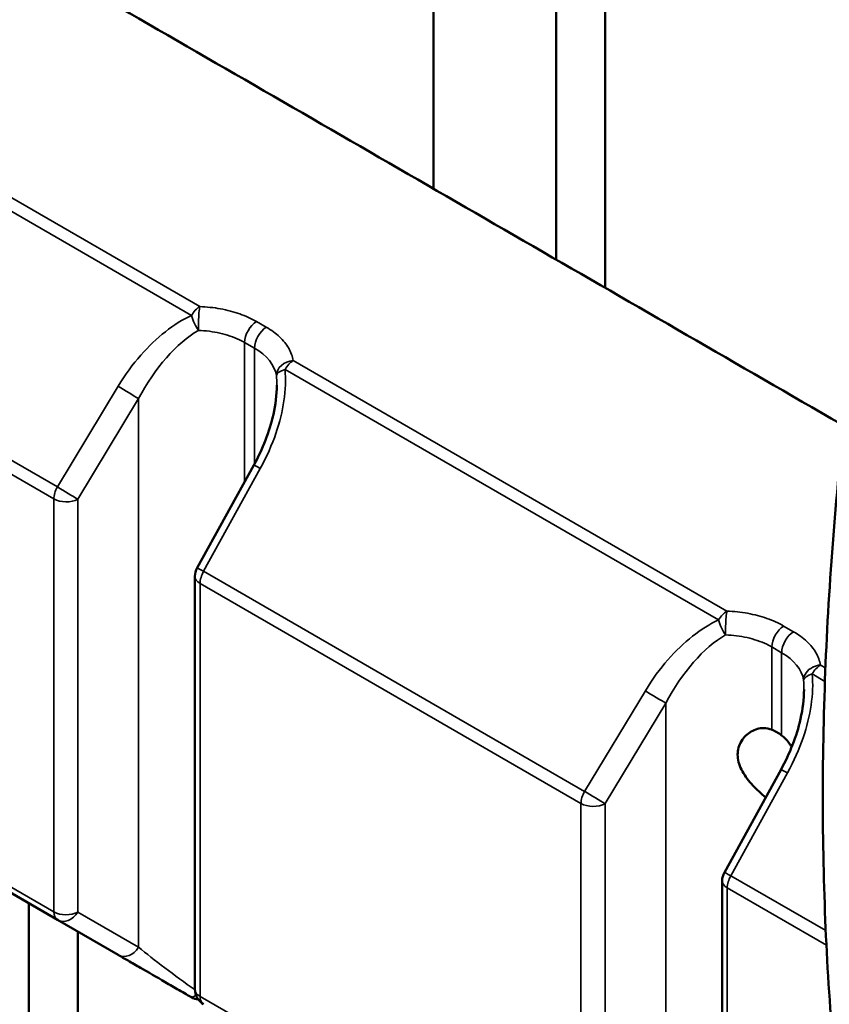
# Model space of a CAD drawing. Header units: millimetres. Extents: x 0 to 2100, y 0 to 1485.
# Tile 101 of 256: x 1695 to 1718, y 1102 to 1130. Entities that reach past the tile are written whole.
import ezdxf

# ---------------------------------------------------------------- set-up
doc = ezdxf.new("R2010")
doc.units = ezdxf.units.MM
doc.header["$LTSCALE"] = 5
doc.layers.add('Sichtbar (ISO)', color=7, linetype='Continuous', lineweight=50)
doc.layers.add('Sichtbar schmal (ISO)', color=7, linetype='Continuous', lineweight=35)

msp = doc.modelspace()

# ---------------------------------------------------------------- linework, layer by layer
at = {"layer": 'Sichtbar (ISO)'}
for p, q in [((1706.879, 1125.394), (1706.879, 1142.417)), ((1711.829, 1122.536), (1711.829, 1141.192)), ((1710.415, 1140.376), (1710.415, 1123.352)), ((1700.064, 1114.461), (1701.698, 1117.427)), ((1700.002, 1102.316), (1700.002, 1114.22)), ((1715.302, 1112.584), (1715.302, 1112.584)), ((1717.557, 1111.282), (1717.557, 1111.282)), ((1715.267, 1105.684), (1716.901, 1108.65)), ((1696.034, 1104.319), (1690.565, 1107.476)), ((1715.205, 1093.539), (1715.205, 1105.443)), ((1695.212, 1104.794), (1695.212, 1097.316)), ((1696.626, 1104.541), (1696.626, 1104.542)), ((1696.034, 1104.319), (1696.034, 1104.319)), ((1697.786, 1103.307), (1696.034, 1104.319)), ((1696.034, 1104.319), (1696.034, 1104.319)), ((1696.626, 1098.132), (1696.626, 1103.977)), ((1699.901, 1102.087), (1699.901, 1102.087))]:
    msp.add_line(p, q, dxfattribs=at)
for centre, start, end in [((1700.502, 1114.22), 151.1553, 180.0004), ((1715.705, 1105.443), 151.1553, 180.0004), ((1700.151, 1102.52), 240, 263.9729), ((1700.502, 1102.316), 180, 240.0001)]:
    msp.add_arc(centre, 0.5, start, end, dxfattribs=at)
for centre, major_axis, ratio, start_param, end_param in [((1700.158, 1118.171), (1.492, 3.139), 0.516259, 5.456586, 5.45659), ((1715.361, 1109.394), (1.492, 3.139), 0.516259, 5.456586, 5.45659), ((1716.778, 1108.669), (-0.65, 1.126), 0.577351, 5.342569, 5.65286)]:
    msp.add_ellipse(centre, major_axis=major_axis, ratio=ratio, start_param=start_param, end_param=end_param, dxfattribs=at)
for points, knots in [([(1718.9, 1118.453), (1712.986, 1121.868), (1707.073, 1125.282), (1695.245, 1132.111), (1689.332, 1135.525), (1683.418, 1138.939)], [0.000001, 0.000001, 0.000001, 0.000001, 2.508959, 2.508959, 5.017918, 5.017918, 5.017918, 5.017918]), ([(1701.698, 1117.427), (1701.952, 1117.887), (1702.15, 1118.387), (1702.325, 1119.169), (1702.362, 1119.456), (1702.362, 1119.731)], [0, 0, 0, 0, 0.1574881, 0.1574881, 0.2467167, 0.2467167, 0.2467167, 0.2467167]), ([(1718.615, 1098.613), (1718.479, 1099.801), (1718.371, 1101.009), (1718.208, 1103.458), (1718.154, 1104.699), (1718.1, 1107.213), (1718.1, 1108.486), (1718.154, 1111.059), (1718.208, 1112.36), (1718.37, 1114.987), (1718.478, 1116.313), (1718.613, 1117.65)], [4.5895348, 4.5895348, 4.5895348, 4.5895348, 4.6386765, 4.6386765, 4.6878181, 4.6878181, 4.7369598, 4.7369598, 4.7861015, 4.7861015, 4.8352432, 4.8352432, 4.8352432, 4.8352432]), ([(1716.901, 1108.65), (1717.154, 1109.11), (1717.352, 1109.61), (1717.528, 1110.392), (1717.565, 1110.679), (1717.565, 1110.954)], [0, 0, 0, 0, 0.1574881, 0.1574881, 0.2467168, 0.2467168, 0.2467168, 0.2467168]), ([(1716.458, 1107.845), (1716.442, 1107.858), (1716.427, 1107.871), (1716.284, 1107.994), (1716.155, 1108.118), (1715.937, 1108.365), (1715.833, 1108.505), (1715.69, 1108.794), (1715.651, 1108.943), (1715.651, 1109.216), (1715.689, 1109.353), (1715.831, 1109.587), (1715.934, 1109.683), (1716.151, 1109.809), (1716.281, 1109.847), (1716.487, 1109.844), (1716.564, 1109.829), (1716.636, 1109.8)], [-0.5611334, -0.5611334, -0.5611334, -0.5611334, -0.5552334, -0.5552334, -0.5058401, -0.5058401, -0.4555604, -0.4555604, -0.4052808, -0.4052808, -0.3553187, -0.3553187, -0.3053567, -0.3053567, -0.255646, -0.255646, -0.2257578, -0.2257578, -0.2257578, -0.2257578]), ([(1716.92, 1109.636), (1716.991, 1109.582), (1717.058, 1109.515), (1717.149, 1109.394), (1717.18, 1109.347), (1717.209, 1109.297)], [0.22576322, 0.22576322, 0.22576322, 0.22576322, 0.25532085, 0.25532085, 0.27243232, 0.27243232, 0.27243232, 0.27243232])]:
    msp.add_open_spline(points, degree=3, knots=knots, dxfattribs=at)
for points in [[(1698.071, 1103.143), (1697.97, 1103.201), (1697.875, 1103.256), (1697.786, 1103.307)], [(1698.432, 1102.934), (1698.309, 1103.005), (1698.188, 1103.075), (1698.071, 1103.143)], [(1699.143, 1102.524), (1698.888, 1102.671), (1698.65, 1102.809), (1698.432, 1102.934)], [(1699.342, 1102.409), (1699.275, 1102.448), (1699.208, 1102.486), (1699.143, 1102.524)], [(1699.751, 1102.173), (1699.611, 1102.254), (1699.474, 1102.333), (1699.342, 1102.409)], [(1699.901, 1102.087), (1699.85, 1102.116), (1699.8, 1102.144), (1699.751, 1102.173)]]:
    msp.add_open_spline(points, degree=3, dxfattribs=at)
at = {"layer": 'Sichtbar schmal (ISO)'}
for p, q in [((1700.138, 1121.996), (1687.632, 1129.217)), ((1699.901, 1121.74), (1687.395, 1128.96)), ((1685.049, 1123.141), (1696.034, 1116.799)), ((1695.93, 1116.451), (1684.946, 1122.793)), ((1701.774, 1121.565), (1702.058, 1121.401)), ((1701.433, 1120.96), (1701.433, 1116.946)), ((1701.717, 1120.796), (1701.433, 1120.96)), ((1701.717, 1117.462), (1701.717, 1120.796)), ((1715.341, 1113.219), (1702.835, 1120.439)), ((1715.103, 1112.963), (1702.598, 1120.183)), ((1696.034, 1116.799), (1697.786, 1119.698)), ((1696.625, 1116.444), (1698.377, 1119.342)), ((1698.377, 1103.529), (1698.377, 1119.342)), ((1701.886, 1117.33), (1700.252, 1114.364)), ((1695.93, 1104.548), (1695.93, 1116.451)), ((1696.625, 1116.444), (1696.628, 1104.543)), ((1700.252, 1114.364), (1711.237, 1108.022)), ((1711.133, 1107.674), (1700.149, 1114.015)), ((1700.149, 1114.015), (1700.149, 1102.112)), ((1716.977, 1112.788), (1717.261, 1112.624)), ((1716.92, 1112.019), (1716.636, 1112.183)), ((1716.636, 1112.183), (1716.636, 1109.8)), ((1716.92, 1109.636), (1716.92, 1112.019)), ((1718.183, 1111.579), (1718.038, 1111.662)), ((1718.168, 1111.193), (1717.801, 1111.405)), ((1684.946, 1110.89), (1695.93, 1104.548)), ((1711.237, 1108.022), (1712.989, 1110.92)), ((1711.828, 1107.667), (1713.58, 1110.565)), ((1713.58, 1094.752), (1713.58, 1110.565)), ((1717.089, 1108.553), (1715.455, 1105.587)), ((1711.133, 1095.77), (1711.133, 1107.674)), ((1711.828, 1107.667), (1711.831, 1095.766)), ((1715.455, 1105.587), (1718.191, 1104.007)), ((1715.352, 1105.238), (1715.352, 1093.335)), ((1718.211, 1103.588), (1715.352, 1105.238)), ((1698.377, 1103.529), (1696.628, 1104.543)), ((1700.149, 1102.112), (1711.133, 1095.77))]:
    msp.add_line(p, q, dxfattribs=at)
for centre, major_axis, ratio, start_param, end_param in [((1700.151, 1121.596), (-0.25, -0.433), 0.577351, 3.961903, 4.712558), ((1700.151, 1121.596), (-0.02, -0.5), 0.095294, 4.255282, 5.328687), ((1701.787, 1121.164), (-0.25, -0.433), 0.577344, 3.961893, 5.497783), ((1702.071, 1121), (-0.25, -0.433), 0.577344, 3.96189, 5.497784), ((1699.876, 1118.34), (1.49, 3.133), 0.515731, 0.642932, 1.495539), ((1702.848, 1120.038), (-0.493, -0.084), 0.799371, 4.601476, 6.145319), ((1702.848, 1120.038), (0.25, 0.433), 0.577351, 0.820289, 1.570922), ((1700.158, 1118.171), (1.492, 3.139), 0.516259, 5.45659, 5.55781), ((1698.036, 1119.553), (0.428, -0.259), 0.014248, 4.097052, 5.643176), ((1702.136, 1117.186), (-0.438, 0.241), 0.014256, 5.327726, 6.283185), ((1696.284, 1116.655), (0.25, 0.433), 0.577351, 1.570816, 2.356184), ((1696.284, 1116.655), (0.428, -0.259), 0.014248, 4.097053, 5.643176), ((1696.284, 1116.655), (-0.5, 0), 0.577351, 0.785408, 2.321298), ((1700.502, 1114.22), (-0.438, 0.241), 0.014256, 5.327725, 6.283185), ((1700.502, 1114.22), (-0.25, -0.433), 0.577351, 4.712347, 5.497733), ((1700.502, 1114.22), (-0.5, 0), 0.577324, 6.283125, 7.068529), ((1715.353, 1112.818), (-0.25, -0.433), 0.577351, 3.961876, 4.712542), ((1715.353, 1112.818), (-0.02, -0.5), 0.095189, 4.255313, 5.328682), ((1716.99, 1112.387), (-0.25, -0.433), 0.577348, 3.96189, 5.497779), ((1717.274, 1112.223), (-0.25, -0.433), 0.577348, 3.961886, 5.497781), ((1715.079, 1109.563), (1.49, 3.133), 0.515732, 0.643068, 1.495537), ((1718.051, 1111.261), (-0.493, -0.084), 0.799384, 5.072035, 6.145484), ((1718.051, 1111.261), (0.25, 0.433), 0.577351, 0.820349, 1.571003), ((1715.361, 1109.394), (1.492, 3.139), 0.516259, 5.45659, 5.557689), ((1713.239, 1110.776), (0.428, -0.259), 0.014248, 4.097052, 5.643176), ((1717.339, 1108.409), (-0.438, 0.241), 0.014256, 5.327726, 6.283185), ((1711.487, 1107.878), (0.25, 0.433), 0.577351, 1.570816, 2.356184), ((1711.487, 1107.878), (0.428, -0.259), 0.014248, 4.097053, 5.643176), ((1711.487, 1107.878), (-0.5, 0), 0.577351, 0.785408, 2.321298), ((1715.705, 1105.443), (-0.438, 0.241), 0.014256, 5.327725, 6.283185), ((1715.705, 1105.443), (-0.25, -0.433), 0.577351, 4.712347, 5.497733), ((1715.705, 1105.443), (-0.5, 0), 0.577324, 6.283125, 7.068529), ((1696.284, 1104.752), (-0.25, -0.433), 0.577338, 5.497745, 6.283155), ((1696.284, 1104.752), (0.5, 0), 0.577425, 3.927023, 5.46291), ((1696.284, 1104.752), (-0.25, -0.433), 0.802, 0, 1.546119), ((1698.036, 1103.74), (-0.25, -0.433), 0.802, 6.283185, 7.829309), ((1699.879, 1102.677), (2.198, -1.575), 0.087084, 4.024304, 4.831119), ((1700.151, 1102.52), (-0.25, -0.433), 0.577352, 6.283016, 6.283182), ((1700.502, 1102.316), (-0.5, 0), 0.577351, 0, 0.785406), ((1700.502, 1102.316), (-0.25, -0.433), 0.577347, 5.497829, 6.283182)]:
    msp.add_ellipse(centre, major_axis=major_axis, ratio=ratio, start_param=start_param, end_param=end_param, dxfattribs=at)
for points in [[(1700.138, 1121.996), (1700.131, 1121.953), (1700.123, 1121.892), (1700.117, 1121.818)], [(1700.138, 1121.996), (1700.341, 1121.988), (1700.744, 1121.944), (1701.304, 1121.797), (1701.629, 1121.649), (1701.774, 1121.565)], [(1700.1, 1121.308), (1700.022, 1121.415), (1699.936, 1121.591), (1699.901, 1121.74)], [(1701.717, 1120.796), (1702.072, 1120.592), (1702.3, 1120.309), (1702.35, 1120.009)], [(1702.598, 1120.183), (1702.451, 1120.139), (1702.358, 1120.066), (1702.35, 1120.009)], [(1715.341, 1113.219), (1715.334, 1113.176), (1715.326, 1113.115), (1715.319, 1113.041)], [(1715.303, 1112.531), (1715.224, 1112.638), (1715.138, 1112.814), (1715.103, 1112.963)], [(1717.261, 1112.624), (1717.407, 1112.54), (1717.665, 1112.351), (1717.93, 1112.022), (1718.018, 1111.783), (1718.038, 1111.662)], [(1716.92, 1112.019), (1717.275, 1111.814), (1717.503, 1111.531), (1717.553, 1111.232)], [(1717.814, 1111.6), (1717.887, 1111.636), (1717.966, 1111.656), (1718.038, 1111.662)], [(1717.801, 1111.405), (1717.828, 1111.114), (1717.801, 1110.511), (1717.573, 1109.576), (1717.279, 1108.898), (1717.089, 1108.553)], [(1717.801, 1111.405), (1717.654, 1111.361), (1717.561, 1111.288), (1717.553, 1111.232)], [(1699.901, 1102.087), (1699.925, 1102.072), (1699.975, 1102.102), (1700.03, 1102.155)]]:
    msp.add_open_spline(points, degree=3, dxfattribs=at)
for points, knots in [([(1697.786, 1119.698), (1697.989, 1120.034), (1698.428, 1120.627), (1699.141, 1121.306), (1699.642, 1121.621), (1699.901, 1121.74)], [0, 0, 0, 0, 0.3333333, 0.6666667, 0.9999995, 0.9999995, 0.9999995, 0.9999995]), ([(1702.058, 1121.401), (1702.204, 1121.317), (1702.462, 1121.128), (1702.727, 1120.799), (1702.815, 1120.56), (1702.835, 1120.439)], [0, 0, 0, 0, 0.3333333, 0.6666667, 0.9999998, 0.9999998, 0.9999998, 0.9999998]), ([(1700.1, 1121.308), (1700.313, 1121.301), (1700.522, 1121.274), (1700.72, 1121.23), (1700.924, 1121.184), (1701.115, 1121.119), (1701.285, 1121.038), (1701.336, 1121.014), (1701.386, 1120.988), (1701.433, 1120.96)], [0, 0, 0, 0, 0.4261263, 0.4261263, 0.4261263, 0.8661857, 0.8661857, 0.8661857, 1, 1, 1, 1]), ([(1702.598, 1120.183), (1702.625, 1119.891), (1702.598, 1119.288), (1702.37, 1118.353), (1702.076, 1117.675), (1701.886, 1117.33)], [0.0000006, 0.0000006, 0.0000006, 0.0000006, 0.3333333, 0.6666667, 1, 1, 1, 1]), ([(1715.341, 1113.219), (1715.544, 1113.211), (1715.947, 1113.167), (1716.507, 1113.019), (1716.831, 1112.872), (1716.977, 1112.788)], [0.0000001, 0.0000001, 0.0000001, 0.0000001, 0.3333333, 0.6666667, 1, 1, 1, 1]), ([(1712.989, 1110.92), (1713.192, 1111.257), (1713.631, 1111.85), (1714.344, 1112.528), (1714.844, 1112.844), (1715.103, 1112.963)], [0, 0, 0, 0, 0.3333333, 0.6666667, 0.9999997, 0.9999997, 0.9999997, 0.9999997]), ([(1715.303, 1112.531), (1715.516, 1112.523), (1715.725, 1112.497), (1715.923, 1112.452), (1716.127, 1112.406), (1716.318, 1112.342), (1716.488, 1112.261), (1716.539, 1112.236), (1716.589, 1112.21), (1716.636, 1112.183)], [0, 0, 0, 0, 0.4263028, 0.4263028, 0.4263028, 0.866267, 0.866267, 0.866267, 1, 1, 1, 1])]:
    msp.add_open_spline(points, degree=3, knots=knots, dxfattribs=at)

doc.saveas('drawing.dxf')
